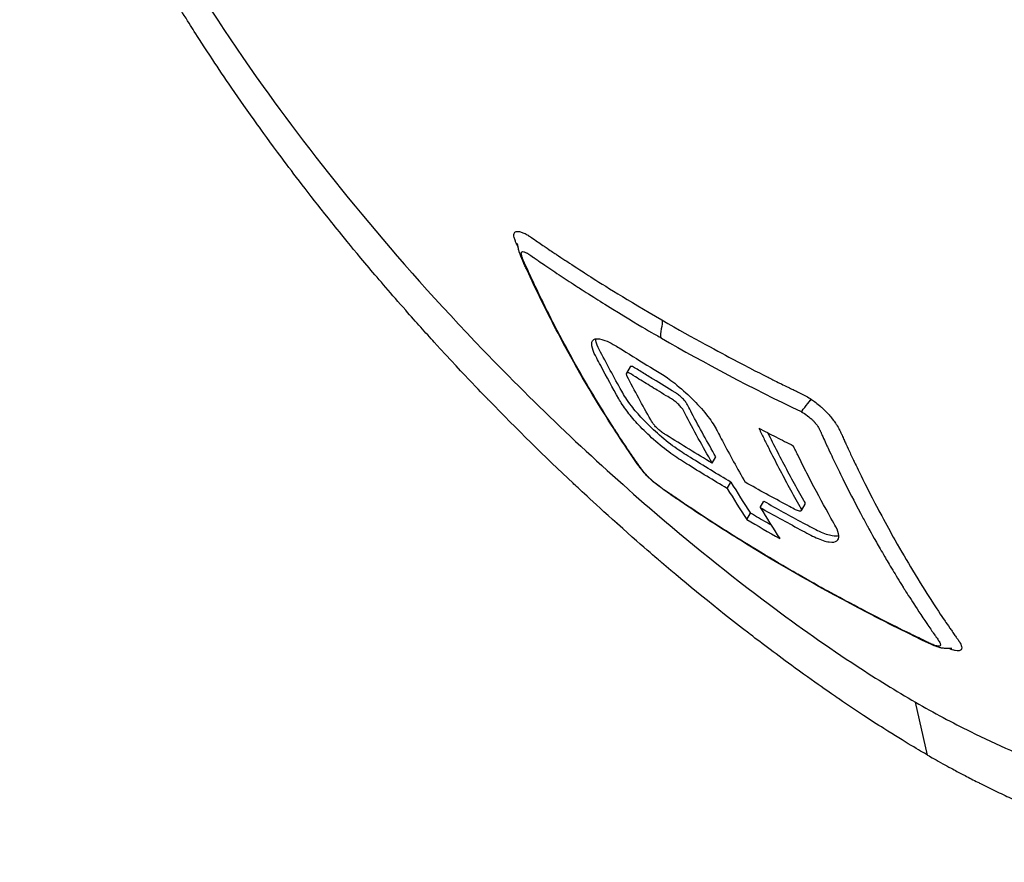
# Model space of a CAD drawing. Header units: millimetres. Extents: x 0 to 5219, y 0 to 2970.
# Tile 197 of 229: x 3249 to 3303, y 1365 to 1411. Entities that reach past the tile are written whole.
import ezdxf

# ---------------------------------------------------------------- set-up
doc = ezdxf.new("R2010")
doc.units = ezdxf.units.MM
doc.header["$LTSCALE"] = 0.2
doc.layers.add('01_Object Line', color=4, linetype='Continuous')

# ---------------------------------------------------------------- blocks, each defined once
blk = doc.blocks.new('Blk$A18R1-4W24T')
for p, q in [((27.493, 88.187), (27.492, 88.189)), ((33.448, 82.027), (33.248, 81.68)), ((37.951, 76.751), (38.151, 77.097)), ((38.774, 75.362), (38.974, 75.709)), ((40.586, 74.315), (40.786, 74.662)), ((43.028, 74.494), (42.828, 74.148)), ((39.841, 73.67), (40.041, 74.017)), ((49.753, 60.763), (49.084, 63.663))]:
    blk.add_line(p, q)
for centre, major_axis, ratio, start_param, end_param in [((137.297, 191.562), (-78.39, -135.736), 0.577377, 5.977866, 5.998305), ((137.101, 191.213), (-78.396, -135.732), 0.577386, 5.977891, 5.99833), ((138.891, 190.184), (-78.363, -135.758), 0.577331, 5.977733, 5.998172), ((110.699, 194.205), (-69.95, -121.065), 0.816433, 6.273977, 6.292303)]:
    blk.add_ellipse(centre, major_axis=major_axis, ratio=ratio, start_param=start_param, end_param=end_param)
for points, knots in [([(152.559, 87.196), (152.558, 87.197), (152.552, 87.201), (152.55, 87.202), (152.53, 87.214), (152.464, 87.252), (152.171, 87.42), (152.032, 87.5), (151.877, 87.589), (151.731, 87.673), (151.539, 87.784), (151.363, 87.885), (151.238, 87.958), (150.44, 88.419), (149.303, 89.075), (147.876, 89.899), (147.321, 90.22), (146.565, 90.656), (145.522, 91.258), (144.658, 91.757), (143.945, 92.169), (143.46, 92.449), (143.098, 92.658), (142.862, 92.794), (142.764, 92.85), (141.918, 93.337), (141.38, 93.647), (141.231, 93.733), (141.036, 93.846), (140.839, 93.96), (140.641, 94.074), (140.567, 94.117), (140.494, 94.16), (140.42, 94.202), (139.99, 94.451), (139.7, 94.619), (139.573, 94.693), (139.443, 94.767), (139.301, 94.849), (139.145, 94.939), (138.766, 95.156), (138.304, 95.42), (137.745, 95.738), (136.873, 96.235), (136.18, 96.631), (135.735, 96.888), (135.278, 97.151), (134.57, 97.564), (133.55, 98.159), (132.845, 98.571), (132.25, 98.918), (131.789, 99.185), (131.556, 99.32), (131.357, 99.435), (131.194, 99.529), (130.682, 99.824), (130.158, 100.126), (129.626, 100.433), (129.316, 100.612), (129.004, 100.792), (128.689, 100.974), (128.032, 101.354), (127.598, 101.605), (127.397, 101.721), (126.97, 101.969), (126.532, 102.222), (126.083, 102.481), (125.663, 102.724), (125.24, 102.968), (124.814, 103.214), (123.453, 104), (122.065, 104.802), (120.649, 105.619), (118.791, 106.692), (116.886, 107.791), (114.937, 108.916), (111.037, 111.167), (106.954, 113.523), (102.7, 115.979), (101.755, 116.524), (100.776, 117.089), (99.763, 117.674), (98.622, 118.333), (97.436, 119.018), (96.205, 119.729), (92.977, 121.594), (90.699, 122.91), (89.482, 123.613), (88.051, 124.439), (86.607, 125.273), (85.15, 126.114), (81.966, 127.952), (78.72, 129.826), (75.434, 131.723), (72.397, 133.477), (69.811, 134.97), (67.709, 136.183), (64.26, 138.174), (62.118, 139.411), (61.306, 139.88), (61.094, 140.002), (60.972, 140.072), (60.94, 140.091), (57.3, 142.193), (53.678, 144.284), (50.142, 146.325), (49.643, 146.612), (49.146, 146.899), (48.652, 147.185), (47.041, 148.114), (45.731, 148.87), (44.708, 149.461), (43.695, 150.046), (42.695, 150.624), (41.708, 151.194), (41.436, 151.351), (41.164, 151.508), (40.894, 151.664), (37.533, 153.605), (35.32, 154.882), (34.024, 155.631), (33.923, 155.689), (33.828, 155.744), (33.739, 155.796)], [-0.7635222, -0.7635222, -0.7635222, -0.7635222, -0.75, -0.75, -0.75, -0.71875, -0.71875, -0.71875, -0.7052239, -0.7052239, -0.7052239, -0.6875, -0.6875, -0.6875, -0.625, -0.625, -0.625, -0.59375, -0.59375, -0.59375, -0.5758637, -0.5758637, -0.5758637, -0.5625, -0.5625, -0.5625, -0.546875, -0.546875, -0.546875, -0.5411757, -0.5411757, -0.5411757, -0.5390625, -0.5390625, -0.5390625, -0.53125, -0.53125, -0.53125, -0.5266987, -0.5266987, -0.5266987, -0.515625, -0.515625, -0.515625, -0.5, -0.5, -0.5, -0.484375, -0.484375, -0.484375, -0.4739987, -0.4739987, -0.4739987, -0.46875, -0.46875, -0.46875, -0.4588678, -0.4588678, -0.4588678, -0.453125, -0.453125, -0.453125, -0.4453125, -0.4453125, -0.4453125, -0.4375, -0.4375, -0.4375, -0.4300483, -0.4300483, -0.4300483, -0.40625, -0.40625, -0.40625, -0.375, -0.375, -0.375, -0.3125, -0.3125, -0.3125, -0.2978036, -0.2978036, -0.2978036, -0.28125, -0.28125, -0.28125, -0.25, -0.25, -0.25, -0.2303717, -0.2303717, -0.2303717, -0.1875, -0.1875, -0.1875, -0.1671318, -0.1671318, -0.1671318, -0.1337093, -0.1337093, -0.1337093, -0.125, -0.125, -0.125, -0.0780464, -0.0780464, -0.0780464, -0.0714286, -0.0714286, -0.0714286, -0.0535714, -0.0535714, -0.0535714, -0.039579, -0.039579, -0.039579, -0.0357143, -0.0357143, -0.0357143, -0.0025653, -0.0025653, -0.0025653, 0, 0, 0, 0]), ([(1.965, 130.228), (1.666, 129.452), (1.439, 128.613), (1.183, 126.739), (1.15, 125.731), (1.325, 122.513), (1.8, 120.099), (3.188, 115.723), (3.896, 113.894), (6.537, 108.031), (9.267, 103.087), (16.535, 92.918), (20.551, 87.982), (28.338, 79.891), (31.408, 76.983), (36.7, 72.414), (38.902, 70.639), (42.695, 67.803), (44.314, 66.662), (46.971, 64.924), (48.034, 64.267), (49.084, 63.663)], [-13.245772, -13.245772, -13.245772, -13.245772, -12.251128, -12.251128, -11.274972, -11.274972, -9.337784, -9.337784, -8.051587, -8.051587, -5.366006, -5.366006, -3.267179, -3.267179, -1.993957, -1.993957, -1.102626, -1.102626, -0.445934, -0.445934, 0, 0, 0, 0]), ([(49.753, 60.763), (49.342, 60.999), (48.552, 61.456), (47.363, 62.208), (46.981, 62.45), (46.608, 62.691), (46.244, 62.929), (45.794, 63.225), (45.358, 63.517), (44.939, 63.804), (44.606, 64.031), (43.795, 64.583), (42.496, 65.529), (41.498, 66.256), (40.682, 66.875), (40.048, 67.361), (40.017, 67.386), (39.986, 67.41), (39.955, 67.434), (38.133, 68.836), (36.535, 70.15), (35.169, 71.315), (35.142, 71.338), (34.333, 72.011), (32.761, 73.418), (32.755, 73.424), (32.748, 73.43), (32.741, 73.436), (31.349, 74.683), (30.551, 75.441), (30.328, 75.65), (28.772, 77.112), (27.235, 78.623), (25.731, 80.172), (25.697, 80.207), (25.663, 80.242), (25.629, 80.277), (25.501, 80.41), (24.504, 81.416), (22.723, 83.369), (22.252, 83.885), (21.727, 84.469), (21.153, 85.12), (20.371, 86.008), (19.704, 86.786), (19.145, 87.45), (17.887, 88.943), (17.166, 89.854), (16.922, 90.16), (15.844, 91.509), (15.006, 92.609), (14.377, 93.452), (13.699, 94.359), (13.261, 94.968), (13.04, 95.276), (11.973, 96.762), (11.17, 97.949), (10.583, 98.834), (10.109, 99.55), (9.777, 100.07), (9.569, 100.395), (9.242, 100.908), (8.702, 101.76), (7.999, 102.938), (7.615, 103.584), (7.296, 104.134), (7.036, 104.592), (6.847, 104.926), (6.688, 105.21), (6.558, 105.447), (6.26, 105.985), (5.809, 106.81), (5.252, 107.904), (4.541, 109.3), (4.183, 110.088), (4.082, 110.307), (4.065, 110.345), (4.047, 110.382), (4.03, 110.42), (3.315, 111.972), (2.689, 113.485), (2.158, 114.947), (2.063, 115.208), (1.954, 115.516), (1.834, 115.868), (1.704, 116.248), (1.563, 116.68), (1.416, 117.158), (1.041, 118.38), (0.881, 119.061), (0.831, 119.267), (0.699, 119.802), (0.583, 120.328), (0.483, 120.843), (0.326, 121.645), (0.208, 122.423), (0.128, 123.172), (0.041, 123.987), (0.009, 124.675), (0.004, 125.253), (0, 125.815), (0.021, 126.274), (0.048, 126.646), (0.116, 127.563), (0.252, 128.327), (0.416, 128.968), (0.475, 129.199), (0.537, 129.414), (0.603, 129.615)], [-1, -1, -1, -1, -0.96875, -0.96875, -0.96875, -0.9547937, -0.9547937, -0.9547937, -0.9375, -0.9375, -0.9375, -0.90625, -0.90625, -0.90625, -0.875, -0.875, -0.875, -0.8739463, -0.8739463, -0.8739463, -0.8125, -0.8125, -0.8125, -0.7813822, -0.7813822, -0.7813822, -0.78125, -0.78125, -0.78125, -0.75, -0.75, -0.75, -0.6888795, -0.6888795, -0.6888795, -0.6875, -0.6875, -0.6875, -0.6380723, -0.6380723, -0.6380723, -0.625, -0.625, -0.625, -0.6057577, -0.6057577, -0.6057577, -0.5625, -0.5625, -0.5625, -0.5324119, -0.5324119, -0.5324119, -0.5, -0.5, -0.5, -0.4654336, -0.4654336, -0.4654336, -0.4375, -0.4375, -0.4375, -0.40625, -0.40625, -0.40625, -0.3881699, -0.3881699, -0.3881699, -0.375, -0.375, -0.375, -0.34375, -0.34375, -0.34375, -0.3125, -0.3125, -0.3125, -0.3110249, -0.3110249, -0.3110249, -0.25, -0.25, -0.25, -0.2349777, -0.2349777, -0.2349777, -0.21875, -0.21875, -0.21875, -0.1875, -0.1875, -0.1875, -0.1630802, -0.1630802, -0.1630802, -0.125, -0.125, -0.125, -0.0933033, -0.0933033, -0.0933033, -0.0625, -0.0625, -0.0625, -0.0165509, -0.0165509, -0.0165509, 0, 0, 0, 0]), ([(49.753, 60.763), (49.955, 60.647), (50.237, 60.486), (50.597, 60.287), (50.735, 60.21), (50.885, 60.128), (51.045, 60.041), (51.148, 59.985), (51.254, 59.928), (51.366, 59.868), (51.507, 59.793), (51.655, 59.715), (51.81, 59.633), (52.03, 59.519), (52.263, 59.398), (52.51, 59.273), (52.571, 59.242), (52.632, 59.212), (52.692, 59.181), (52.986, 59.034), (53.277, 58.891), (53.565, 58.753), (53.856, 58.614), (54.143, 58.479), (54.427, 58.349), (54.677, 58.235), (54.925, 58.124), (55.169, 58.016), (55.206, 58), (55.243, 57.984), (55.28, 57.968), (55.363, 57.932), (55.446, 57.896), (55.529, 57.86), (55.67, 57.8), (55.81, 57.74), (55.95, 57.681), (56.229, 57.564), (56.507, 57.451), (56.783, 57.341), (57.098, 57.215), (57.411, 57.095), (57.722, 56.979), (57.766, 56.963), (58, 56.874), (58.418, 56.725), (58.799, 56.589), (59.334, 56.404), (60.007, 56.196), (60.057, 56.18), (60.108, 56.165), (60.159, 56.149), (60.372, 56.084), (60.58, 56.023), (60.782, 55.965), (61.045, 55.89), (61.3, 55.82), (61.545, 55.756), (62.079, 55.617), (62.574, 55.503), (63.031, 55.408), (63.283, 55.356), (63.523, 55.31), (63.753, 55.268), (64.001, 55.224), (64.236, 55.185), (64.46, 55.152), (64.538, 55.14), (64.615, 55.129), (64.69, 55.118), (65.216, 55.044), (65.697, 54.995), (66.135, 54.964), (67.2, 54.888), (68.02, 54.914), (68.645, 54.965), (69.203, 55.01), (69.738, 55.087), (70.247, 55.196), (70.369, 55.222), (70.489, 55.249), (70.608, 55.279), (70.833, 55.335), (71.062, 55.399), (71.293, 55.474), (71.613, 55.577), (71.937, 55.699), (72.262, 55.845), (72.288, 55.857), (72.314, 55.869), (72.341, 55.881), (72.581, 55.992), (72.952, 56.171), (73.409, 56.47), (73.847, 56.756), (74.365, 57.152), (74.89, 57.731), (74.949, 57.795), (75.007, 57.861), (75.066, 57.931), (75.223, 58.116), (75.368, 58.305), (75.502, 58.497), (75.698, 58.777), (75.872, 59.064), (76.025, 59.352), (76.173, 59.631), (76.303, 59.913), (76.416, 60.193), (76.57, 60.574), (76.692, 60.945), (76.789, 61.297), (76.899, 61.694), (76.979, 62.068), (77.039, 62.407), (77.075, 62.616), (77.105, 62.811), (77.128, 62.992), (77.131, 63.013), (77.134, 63.034), (77.136, 63.054), (77.145, 63.124), (77.153, 63.193), (77.161, 63.262), (77.17, 63.345), (77.178, 63.427), (77.186, 63.508), (77.202, 63.679), (77.215, 63.847), (77.225, 64.01), (77.236, 64.187), (77.243, 64.36), (77.248, 64.528), (77.251, 64.642), (77.253, 64.754), (77.254, 64.863), (77.254, 64.905), (77.255, 64.947), (77.255, 64.989), (77.255, 65.07), (77.255, 65.15), (77.254, 65.228), (77.253, 65.302), (77.252, 65.374), (77.25, 65.445), (77.248, 65.518), (77.246, 65.59), (77.244, 65.66), (77.241, 65.735), (77.238, 65.808), (77.235, 65.88), (77.233, 65.918), (77.231, 65.954), (77.229, 65.991), (77.229, 65.995), (77.229, 66), (77.229, 66.004), (77.227, 66.037), (77.225, 66.069), (77.223, 66.102), (77.219, 66.175), (77.215, 66.25), (77.21, 66.325), (77.205, 66.399), (77.199, 66.475), (77.194, 66.551), (77.182, 66.699), (77.169, 66.851), (77.154, 67.006), (77.126, 67.302), (77.091, 67.613), (77.048, 67.938), (77.017, 68.167), (76.983, 68.404), (76.944, 68.648), (76.909, 68.87), (76.87, 69.099), (76.827, 69.334), (76.827, 69.336), (76.809, 69.432), (76.772, 69.626), (76.731, 69.838), (76.666, 70.165), (76.564, 70.617), (76.529, 70.772), (76.489, 70.943), (76.444, 71.128), (76.423, 71.216), (76.402, 71.302), (76.381, 71.386), (76.372, 71.42), (76.364, 71.453), (76.356, 71.486), (76.31, 71.668), (76.264, 71.842), (76.219, 72.008), (76.119, 72.38), (76.024, 72.712), (75.938, 72.999), (75.931, 73.022), (75.924, 73.046), (75.917, 73.071), (75.792, 73.487), (75.6, 74.103), (75.307, 74.94), (75.268, 75.05), (75.229, 75.159), (75.19, 75.268), (74.986, 75.837), (74.773, 76.399), (74.554, 76.951), (74.477, 77.144), (74.397, 77.343), (74.313, 77.546), (73.974, 78.373), (73.578, 79.287), (73.109, 80.293), (73.076, 80.364), (73.042, 80.436), (73.009, 80.508), (72.821, 80.907), (72.627, 81.309), (72.428, 81.713), (72.229, 82.117), (72.024, 82.524), (71.813, 82.932), (71.673, 83.204), (71.53, 83.477), (71.385, 83.751), (71.37, 83.779), (71.087, 84.325), (70.482, 85.407), (70.318, 85.699), (70.131, 86.03), (69.916, 86.401), (69.593, 86.962), (69.293, 87.469), (69.021, 87.92), (68.752, 88.365), (68.512, 88.757), (68.302, 89.093), (68.283, 89.125), (68.263, 89.157), (68.243, 89.188), (67.979, 89.612), (67.71, 90.037), (67.436, 90.462), (67.26, 90.735), (67.083, 91.008), (66.903, 91.282), (66.623, 91.708), (66.338, 92.135), (66.048, 92.562), (65.596, 93.231), (65.132, 93.9), (64.657, 94.569)], [0, 0, 0, 0, 0.015059, 0.015059, 0.015059, 0.02083, 0.02083, 0.02083, 0.024502, 0.024502, 0.024502, 0.02915, 0.02915, 0.02915, 0.035714, 0.035714, 0.035714, 0.03808, 0.03808, 0.03808, 0.049577, 0.049577, 0.049577, 0.061203, 0.061203, 0.061203, 0.071429, 0.071429, 0.071429, 0.072941, 0.072941, 0.072941, 0.076375, 0.076375, 0.076375, 0.082197, 0.082197, 0.082197, 0.093844, 0.093844, 0.093844, 0.107143, 0.107143, 0.107143, 0.125154, 0.125154, 0.125154, 0.141628, 0.141628, 0.141628, 0.142857, 0.142857, 0.142857, 0.150854, 0.150854, 0.150854, 0.161237, 0.161237, 0.161237, 0.183787, 0.183787, 0.183787, 0.196194, 0.196194, 0.196194, 0.209594, 0.209594, 0.209594, 0.214286, 0.214286, 0.214286, 0.235121, 0.235121, 0.235121, 0.285714, 0.285714, 0.285714, 0.318661, 0.318661, 0.318661, 0.326531, 0.326531, 0.326531, 0.342858, 0.342858, 0.342858, 0.36551, 0.36551, 0.36551, 0.367347, 0.367347, 0.367347, 0.406881, 0.406881, 0.406881, 0.444765, 0.444765, 0.444765, 0.44898, 0.44898, 0.44898, 0.464755, 0.464755, 0.464755, 0.487841, 0.487841, 0.487841, 0.510204, 0.510204, 0.510204, 0.531268, 0.531268, 0.531268, 0.55507, 0.55507, 0.55507, 0.569739, 0.569739, 0.569739, 0.571429, 0.571429, 0.571429, 0.574695, 0.574695, 0.574695, 0.578627, 0.578627, 0.578627, 0.586875, 0.586875, 0.586875, 0.595801, 0.595801, 0.595801, 0.601849, 0.601849, 0.601849, 0.604183, 0.604183, 0.604183, 0.608765, 0.608765, 0.608765, 0.613067, 0.613067, 0.613067, 0.617482, 0.617482, 0.617482, 0.622229, 0.622229, 0.622229, 0.624689, 0.624689, 0.624689, 0.625, 0.625, 0.625, 0.626857, 0.626857, 0.626857, 0.631038, 0.631038, 0.631038, 0.635137, 0.635137, 0.635137, 0.643106, 0.643106, 0.643106, 0.65824, 0.65824, 0.65824, 0.668893, 0.668893, 0.668893, 0.678571, 0.678571, 0.678571, 0.689431, 0.689431, 0.689431, 0.701281, 0.701281, 0.701281, 0.705357, 0.705357, 0.705357, 0.708515, 0.708515, 0.708515, 0.709766, 0.709766, 0.709766, 0.71667, 0.71667, 0.71667, 0.732143, 0.732143, 0.732143, 0.733637, 0.733637, 0.733637, 0.758929, 0.758929, 0.758929, 0.763229, 0.763229, 0.763229, 0.785714, 0.785714, 0.785714, 0.794183, 0.794183, 0.794183, 0.828571, 0.828571, 0.828571, 0.831278, 0.831278, 0.831278, 0.846339, 0.846339, 0.846339, 0.861401, 0.861401, 0.861401, 0.871429, 0.871429, 0.871429, 0.896736, 0.896736, 0.896736, 0.903571, 0.903571, 0.903571, 0.919754, 0.919754, 0.919754, 0.935714, 0.935714, 0.935714, 0.936836, 0.936836, 0.936836, 0.951858, 0.951858, 0.951858, 0.961487, 0.961487, 0.961487, 0.97651, 0.97651, 0.97651, 1, 1, 1, 1]), ([(49.084, 63.663), (50.113, 63.07), (51.116, 62.536), (53.583, 61.316), (55.037, 60.684), (58.312, 59.442), (60.111, 58.909), (64.203, 58.069), (66.372, 57.963), (71.259, 58.747), (73.172, 60.266), (74.854, 63.409), (75.227, 64.747), (75.592, 68.877), (75.204, 72.509), (72.504, 79.988), (71.282, 82.694), (68.279, 88.328), (66.507, 91.231), (64.496, 94.174)], [-11.810839, -11.810839, -11.810839, -11.810839, -11.321097, -11.321097, -10.584313, -10.584313, -9.583134, -9.583134, -8.1452, -8.1452, -5.796116, -5.796116, -4.481204, -4.481204, -2.2786, -2.2786, -1.145056, -1.145056, -0.000001, -0.000001, -0.000001, -0.000001]), ([(27.315, 88.572), (27.295, 88.615), (27.269, 88.673), (27.236, 88.744), (27.204, 88.816), (27.18, 88.872), (27.164, 88.912), (27.131, 88.996), (27.117, 89.042), (27.112, 89.06), (27.105, 89.081), (27.092, 89.123), (27.084, 89.176), (27.078, 89.219), (27.079, 89.25), (27.081, 89.271), (27.085, 89.312), (27.096, 89.344), (27.111, 89.367), (27.127, 89.391), (27.149, 89.412), (27.178, 89.426), (27.193, 89.433), (27.209, 89.438), (27.225, 89.441), (27.226, 89.442), (27.227, 89.442), (27.229, 89.442), (27.246, 89.445), (27.263, 89.446), (27.281, 89.446), (27.317, 89.445), (27.353, 89.44), (27.384, 89.433), (27.424, 89.424), (27.458, 89.413), (27.48, 89.406), (27.51, 89.396), (27.544, 89.384), (27.581, 89.369), (27.614, 89.356), (27.649, 89.341), (27.688, 89.322), (27.689, 89.321), (27.691, 89.321), (27.692, 89.32)], [-0.1645523, -0.1645523, -0.1645523, -0.1645523, -0.16294643, -0.16294643, -0.16294643, -0.15959821, -0.15959821, -0.15959821, -0.15625, -0.15625, -0.15625, -0.1533801, -0.1533801, -0.1533801, -0.1505102, -0.1505102, -0.1505102, -0.14668367, -0.14668367, -0.14668367, -0.14285714, -0.14285714, -0.14285714, -0.14094388, -0.14094388, -0.14094388, -0.14080819, -0.14080819, -0.14080819, -0.13903061, -0.13903061, -0.13903061, -0.13678358, -0.13678358, -0.13678358, -0.13392857, -0.13392857, -0.13392857, -0.13154245, -0.13154245, -0.13154245, -0.12946429, -0.12946429, -0.12946429, -0.129396, -0.129396, -0.129396, -0.129396]), ([(27.692, 89.32), (27.737, 89.298), (27.775, 89.277), (27.807, 89.259), (27.847, 89.236), (27.876, 89.218), (27.892, 89.208), (27.949, 89.171), (28.024, 89.122), (28.117, 89.059), (28.259, 88.963), (28.369, 88.885), (28.445, 88.833), (28.56, 88.754), (28.657, 88.687), (28.735, 88.634), (28.764, 88.614), (28.82, 88.576), (28.903, 88.52), (29.158, 88.349), (29.322, 88.239), (29.394, 88.191), (29.407, 88.183), (29.417, 88.176), (29.424, 88.171), (29.573, 88.072), (29.723, 87.972), (29.876, 87.871), (30.042, 87.762), (30.373, 87.544), (30.875, 87.222), (30.977, 87.157), (31.116, 87.068), (31.293, 86.955), (31.99, 86.513), (33.27, 85.702), (35.192, 84.591)], [-0.129396, -0.129396, -0.129396, -0.129396, -0.1274723, -0.1274723, -0.1274723, -0.125, -0.125, -0.125, -0.1205357, -0.1205357, -0.1205357, -0.1160714, -0.1160714, -0.1160714, -0.1116071, -0.1116071, -0.1116071, -0.1071429, -0.1071429, -0.1071429, -0.0996265, -0.0996265, -0.0996265, -0.0982143, -0.0982143, -0.0982143, -0.0892857, -0.0892857, -0.0892857, -0.0714286, -0.0714286, -0.0714286, -0.0569264, -0.0569264, -0.0569264, 0, 0, 0, 0]), ([(28.085, 86.711), (27.985, 86.923), (27.883, 87.143), (27.759, 87.415), (27.725, 87.487), (27.611, 87.733), (27.528, 87.912), (27.431, 88.155), (27.407, 88.22), (27.383, 88.292), (27.382, 88.297), (27.379, 88.304), (27.379, 88.306), (27.359, 88.369), (27.342, 88.435), (27.321, 88.54), (27.315, 88.576), (27.306, 88.628), (27.304, 88.646), (27.298, 88.679), (27.296, 88.695), (27.292, 88.717), (27.291, 88.724), (27.289, 88.732), (27.289, 88.733), (27.289, 88.736), (27.288, 88.737), (27.279, 88.788), (27.278, 88.785), (27.278, 88.787), (27.278, 88.787), (27.278, 88.787)], [0, 0, 0, 0, 0.1067306, 0.1067306, 0.1430683, 0.1430683, 0.2284629, 0.2284629, 0.2604891, 0.2604891, 0.2631574, 0.2631574, 0.2638467, 0.2638467, 0.285427, 0.285427, 0.296207, 0.296207, 0.301568, 0.301568, 0.3069407, 0.3069407, 0.3096146, 0.3096146, 0.3102817, 0.3102817, 0.3106153, 0.3106153, 0.3323249, 0.3323249, 0.3333695, 0.3333695, 0.3333695, 0.3333695]), ([(32.3, 79.08), (32.174, 79.279), (31.936, 79.655), (31.596, 80.217), (31.578, 80.247), (31.56, 80.276), (31.543, 80.305), (31.207, 80.862), (30.909, 81.375), (30.643, 81.844), (30.297, 82.454), (30.007, 82.988), (29.769, 83.434), (29.31, 84.296), (29.045, 84.829), (28.953, 85.014), (28.902, 85.116), (28.851, 85.218), (28.8, 85.32), (28.644, 85.635), (28.49, 85.951), (28.338, 86.27), (28.277, 86.397), (28.176, 86.609), (28.037, 86.907), (28.004, 86.978), (27.97, 87.051), (27.936, 87.124), (27.873, 87.262), (27.808, 87.403), (27.742, 87.548), (27.714, 87.611), (27.69, 87.664), (27.67, 87.708), (27.664, 87.721), (27.659, 87.733), (27.654, 87.744), (27.625, 87.81), (27.607, 87.852), (27.599, 87.869), (27.573, 87.932), (27.552, 87.983), (27.537, 88.024), (27.536, 88.028), (27.535, 88.031), (27.533, 88.035), (27.52, 88.074), (27.506, 88.118), (27.497, 88.162), (27.497, 88.162), (27.494, 88.175), (27.491, 88.197), (27.489, 88.216), (27.487, 88.242), (27.493, 88.268), (27.498, 88.294), (27.51, 88.313), (27.528, 88.325), (27.529, 88.325), (27.53, 88.326), (27.531, 88.327), (27.532, 88.327), (27.534, 88.328), (27.535, 88.328), (27.54, 88.331), (27.56, 88.347), (27.633, 88.328), (27.644, 88.325), (27.659, 88.321), (27.677, 88.314), (27.702, 88.304), (27.734, 88.29), (27.776, 88.268), (27.788, 88.261), (27.802, 88.253), (27.82, 88.242), (27.843, 88.229), (27.87, 88.212), (27.902, 88.191)], [0.6517857, 0.6517857, 0.6517857, 0.6517857, 0.6785714, 0.6785714, 0.6785714, 0.6797281, 0.6797281, 0.6797281, 0.7017453, 0.7017453, 0.7017453, 0.7303747, 0.7303747, 0.7303747, 0.7857143, 0.7857143, 0.7857143, 0.7922841, 0.7922841, 0.7922841, 0.8125, 0.8125, 0.8125, 0.8258929, 0.8258929, 0.8258929, 0.8305652, 0.8305652, 0.8305652, 0.8392857, 0.8392857, 0.8392857, 0.8426339, 0.8426339, 0.8426339, 0.8431179, 0.8431179, 0.8431179, 0.8459821, 0.8459821, 0.8459821, 0.8493304, 0.8493304, 0.8493304, 0.8496066, 0.8496066, 0.8496066, 0.8526786, 0.8526786, 0.8526786, 0.8544889, 0.8544889, 0.8544889, 0.8560268, 0.8560268, 0.8560268, 0.8590434, 0.8590434, 0.8590434, 0.8591891, 0.8591891, 0.8591891, 0.859375, 0.859375, 0.859375, 0.8627232, 0.8627232, 0.8627232, 0.8641237, 0.8641237, 0.8641237, 0.8660714, 0.8660714, 0.8660714, 0.8675382, 0.8675382, 0.8675382, 0.8694294, 0.8694294, 0.8694294, 0.8694294]), ([(27.902, 88.191), (27.967, 88.149), (28.052, 88.09), (28.155, 88.018), (28.166, 88.01), (28.178, 88.002), (28.19, 87.994), (28.209, 87.981), (28.227, 87.968), (28.244, 87.956), (28.325, 87.9), (28.389, 87.856), (28.436, 87.824), (28.553, 87.744), (28.669, 87.665), (28.784, 87.587), (28.93, 87.488), (29.073, 87.391), (29.216, 87.296), (29.362, 87.197), (29.515, 87.096), (29.673, 86.991), (29.96, 86.8), (30.267, 86.6), (30.593, 86.389), (30.748, 86.289), (31.037, 86.103), (31.464, 85.833), (31.748, 85.654), (32.093, 85.438), (32.5, 85.188), (34.232, 84.123), (35.131, 83.621), (35.134, 83.619)], [0.8694294, 0.8694294, 0.8694294, 0.8694294, 0.8733039, 0.8733039, 0.8733039, 0.8737245, 0.8737245, 0.8737245, 0.8747406, 0.8747406, 0.8747406, 0.8794643, 0.8794643, 0.8794643, 0.8853665, 0.8853665, 0.8853665, 0.8928571, 0.8928571, 0.8928571, 0.9023572, 0.9023572, 0.9023572, 0.9196429, 0.9196429, 0.9196429, 0.9357416, 0.9357416, 0.9357416, 0.9464286, 0.9464286, 0.9464286, 1, 1, 1, 1]), ([(51.09, 66.591), (51.09, 66.591), (51.089, 66.591), (51.086, 66.591), (51.083, 66.592), (51.073, 66.593), (51.066, 66.593), (51.048, 66.594), (51.038, 66.595), (51.001, 66.596), (50.97, 66.596), (50.904, 66.596), (50.868, 66.596), (50.797, 66.597), (50.761, 66.598), (50.69, 66.602), (50.654, 66.605), (50.554, 66.616), (50.492, 66.629), (50.324, 66.671), (50.223, 66.709), (49.7, 66.922), (49.265, 67.147), (48.029, 67.753), (47.228, 68.158), (44.052, 69.812), (41.737, 71.132), (38.62, 73.069), (37.754, 73.627), (36.579, 74.408), (36.261, 74.622), (35.705, 75.001), (35.472, 75.158), (35.096, 75.43), (34.961, 75.532), (34.77, 75.69), (34.715, 75.736), (34.609, 75.832), (34.556, 75.881), (34.402, 76.029), (34.305, 76.13), (34.138, 76.316), (34.069, 76.404), (33.778, 76.799), (33.597, 77.071), (33.072, 77.844), (32.75, 78.334), (31.481, 80.314), (30.572, 81.861), (29.15, 84.521), (28.606, 85.604), (28.085, 86.711)], [4.98248, 4.98248, 4.98248, 4.98248, 4.986172, 4.986172, 4.991529, 4.991529, 4.996896, 4.996896, 5.002267, 5.002267, 5.013174, 5.013174, 5.023963, 5.023963, 5.034721, 5.034721, 5.045473, 5.045473, 5.067151, 5.067151, 5.109952, 5.109952, 5.281141, 5.281141, 5.605921, 5.605921, 6.580739, 6.580739, 6.962898, 6.962898, 7.106197, 7.106197, 7.213687, 7.213687, 7.26921, 7.26921, 7.290655, 7.290655, 7.312131, 7.312131, 7.355568, 7.355568, 7.398813, 7.398813, 7.570071, 7.570071, 7.85194, 7.85194, 8.69782, 8.69782, 9.257017, 9.257017, 9.257017, 9.257017]), ([(35.192, 84.591), (36.985, 83.554), (38.343, 82.831), (39.22, 82.371), (39.228, 82.367), (39.236, 82.363), (39.244, 82.359), (40.384, 81.762), (40.979, 81.469), (41.009, 81.454), (41.106, 81.405), (41.197, 81.36), (41.28, 81.318), (41.423, 81.247), (41.546, 81.186), (41.648, 81.135), (41.899, 81.012), (42.095, 80.916), (42.237, 80.847), (42.268, 80.832), (42.296, 80.818), (42.323, 80.805), (42.407, 80.764), (42.472, 80.733), (42.52, 80.71), (42.567, 80.688), (42.661, 80.645), (42.805, 80.573), (43.005, 80.474), (43.199, 80.371), (43.393, 80.242)], [-1, -1, -1, -1, -0.504419, -0.504419, -0.504419, -0.5, -0.5, -0.5, -0.285714, -0.285714, -0.285714, -0.259389, -0.259389, -0.259389, -0.214286, -0.214286, -0.214286, -0.142857, -0.142857, -0.142857, -0.134181, -0.134181, -0.134181, -0.107143, -0.107143, -0.107143, -0.071429, -0.071429, -0.071429, 0, 0, 0, 0]), ([(38.774, 75.362), (38.024, 75.806), (37.282, 76.258), (36.216, 76.924), (35.996, 77.056), (35.377, 77.503), (35.055, 77.764), (34.453, 78.301), (34.177, 78.571), (33.699, 79.079), (33.495, 79.316), (33.062, 79.876), (32.941, 80.09), (32.499, 80.868), (32.166, 81.476), (31.671, 82.411), (31.558, 82.621), (31.394, 82.971), (31.345, 83.145), (31.35, 83.425), (31.416, 83.518), (31.665, 83.585), (31.844, 83.559), (32.391, 83.354), (32.711, 83.15), (33.348, 82.749), (33.856, 82.435), (34.938, 81.779), (35.332, 81.566), (36.233, 80.855), (36.549, 80.573), (37.128, 80.003), (37.404, 79.699), (37.859, 79.125), (38.038, 78.862), (38.227, 78.512), (38.345, 78.28), (38.914, 77.205), (39.332, 76.448), (39.762, 75.704)], [0, 0, 0, 0, 0.320879, 0.320879, 0.465091, 0.465091, 0.61047, 0.61047, 0.741214, 0.741214, 0.858961, 0.858961, 1.03352, 1.03352, 1.617694, 1.617694, 1.920655, 1.920655, 2.361582, 2.361582, 2.851357, 2.851357, 3.338051, 3.338051, 4.028869, 4.028869, 6.65642, 6.65642, 9.591035, 9.591035, 11.360377, 11.360377, 13.298144, 13.298144, 15.132878, 15.132878, 16.008781, 16.008781, 18.211527, 18.211527, 18.211527, 18.211527]), ([(38.974, 75.709), (38.227, 76.15), (37.488, 76.6), (36.424, 77.266), (36.203, 77.398), (35.586, 77.843), (35.264, 78.103), (34.661, 78.64), (34.384, 78.909), (33.906, 79.418), (33.701, 79.656), (33.255, 80.231), (33.133, 80.45), (32.569, 81.447), (32.156, 82.208), (31.71, 83.068), (31.573, 83.329), (31.551, 83.554)], [0, 0, 0, 0, 0.319563, 0.319563, 0.464522, 0.464522, 0.611491, 0.611491, 0.743859, 0.743859, 0.862946, 0.862946, 1.04713, 1.04713, 1.602208, 1.602208, 1.664041, 1.664041, 1.664041, 1.664041]), ([(35.134, 83.619), (35.146, 83.613), (35.158, 83.606), (35.169, 83.6), (37.527, 82.238), (40.068, 80.89), (42.82, 79.57)], [-1, -1, -1, -1, -0.995181, -0.995181, -0.995181, 0, 0, 0, 0]), ([(38.151, 77.097), (37.696, 77.884), (37.254, 78.686), (36.755, 79.635), (36.685, 79.768), (36.605, 79.923), (36.586, 79.962), (36.534, 80.049), (36.495, 80.103), (36.4, 80.217), (36.344, 80.277), (36.224, 80.391), (36.162, 80.445), (36.015, 80.557), (35.955, 80.593), (35.515, 80.856), (35.118, 81.097), (34.524, 81.463), (34.326, 81.585), (34.033, 81.769), (33.937, 81.829), (33.733, 81.957), (33.656, 82.008), (33.536, 82.051), (33.5, 82.056), (33.463, 82.044), (33.454, 82.037), (33.448, 82.027)], [0.000001, 0.000001, 0.000001, 0.000001, 0.431263, 0.431263, 0.501443, 0.501443, 0.512968, 0.512968, 0.528489, 0.528489, 0.54457, 0.54457, 0.560405, 0.560405, 0.581679, 0.581679, 0.794455, 0.794455, 0.901209, 0.901209, 0.953112, 0.953112, 1.012063, 1.012063, 1.048384, 1.048384, 1.066758, 1.066758, 1.066758, 1.066758]), ([(37.951, 76.751), (37.435, 77.644), (36.935, 78.557), (36.42, 79.547), (36.394, 79.598), (36.353, 79.673), (36.318, 79.725), (36.229, 79.838), (36.176, 79.897), (36.058, 80.014), (35.994, 80.071), (35.782, 80.24), (35.669, 80.297), (35.262, 80.543), (35.099, 80.641), (34.668, 80.904), (34.4, 81.069), (34.001, 81.317), (33.87, 81.399), (33.565, 81.591), (33.469, 81.657), (33.336, 81.705), (33.3, 81.71), (33.252, 81.694), (33.24, 81.675), (33.24, 81.63), (33.244, 81.612), (33.257, 81.571), (33.267, 81.549), (33.279, 81.525)], [0.000001, 0.000001, 0.000001, 0.000001, 0.489571, 0.489571, 0.520795, 0.520795, 0.575938, 0.575938, 0.63212, 0.63212, 0.689892, 0.689892, 0.822191, 0.822191, 0.910467, 0.910467, 1.056592, 1.056592, 1.128541, 1.128541, 1.224346, 1.224346, 1.274574, 1.274574, 1.322423, 1.322423, 1.348031, 1.348031, 1.372516, 1.372516, 1.372516, 1.372516]), ([(37.951, 76.751), (37.103, 77.251), (36.266, 77.763), (35.345, 78.343), (35.299, 78.371), (35.197, 78.439), (35.136, 78.486), (35.01, 78.591), (34.948, 78.649), (34.838, 78.76), (34.791, 78.812), (34.711, 78.912), (34.677, 78.958), (34.638, 79.024), (34.62, 79.056), (34.135, 79.91), (33.701, 80.711), (33.279, 81.525)], [-1.286139, -1.286139, -1.286139, -1.286139, -0.798514, -0.798514, -0.743971, -0.743971, -0.671251, -0.671251, -0.596258, -0.596258, -0.530286, -0.530286, -0.464712, -0.464712, -0.427696, -0.427696, 0, 0, 0, 0]), ([(43.393, 80.242), (43.532, 80.149), (43.706, 80.02), (43.898, 79.848), (43.939, 79.812), (43.978, 79.776), (44.016, 79.74), (44.152, 79.611), (44.262, 79.493), (44.353, 79.39), (44.422, 79.312), (44.482, 79.24), (44.534, 79.174), (44.538, 79.169), (44.543, 79.163), (44.547, 79.158), (44.6, 79.091), (44.656, 79.015), (44.714, 78.932), (44.727, 78.914), (44.78, 78.839), (44.852, 78.714), (44.903, 78.626), (44.938, 78.555), (44.963, 78.501), (44.974, 78.476), (44.989, 78.444), (45.007, 78.404), (45.031, 78.353), (45.045, 78.322), (45.05, 78.31), (45.055, 78.3), (45.06, 78.289), (45.065, 78.279), (45.084, 78.237), (45.103, 78.196), (45.122, 78.155), (45.125, 78.147), (45.129, 78.139), (45.132, 78.131), (45.142, 78.11), (45.154, 78.084), (45.168, 78.053)], [-1, -1, -1, -1, -0.9921875, -0.9921875, -0.9921875, -0.9905084, -0.9905084, -0.9905084, -0.984375, -0.984375, -0.984375, -0.98077798, -0.98077798, -0.98077798, -0.98046875, -0.98046875, -0.98046875, -0.9765625, -0.9765625, -0.9765625, -0.97265625, -0.97265625, -0.97265625, -0.96875, -0.96875, -0.96875, -0.96777344, -0.96777344, -0.96777344, -0.96679688, -0.96679688, -0.96679688, -0.96645777, -0.96645777, -0.96645777, -0.96510446, -0.96510446, -0.96510446, -0.96484375, -0.96484375, -0.96484375, -0.96354757, -0.96354757, -0.96354757, -0.96354757]), ([(42.82, 79.57), (42.827, 79.567), (42.833, 79.564), (42.841, 79.56), (42.892, 79.535), (42.976, 79.49), (43.091, 79.409), (43.206, 79.328), (43.297, 79.25), (43.362, 79.191), (43.376, 79.179), (43.393, 79.163), (43.415, 79.142), (43.419, 79.138), (43.422, 79.135), (43.426, 79.131), (43.447, 79.111), (43.468, 79.091), (43.488, 79.07), (43.525, 79.032), (43.559, 78.994), (43.591, 78.957), (43.594, 78.953), (43.597, 78.95), (43.6, 78.946), (43.609, 78.935), (43.619, 78.923), (43.63, 78.91), (43.649, 78.885), (43.672, 78.857), (43.695, 78.823), (43.733, 78.769), (43.757, 78.731), (43.772, 78.706), (43.786, 78.683), (43.798, 78.662), (43.808, 78.643), (43.812, 78.636), (43.816, 78.629), (43.819, 78.622), (43.827, 78.606), (43.835, 78.591), (43.843, 78.576), (43.857, 78.55), (43.877, 78.508), (43.903, 78.45), (43.91, 78.434), (43.919, 78.413), (43.93, 78.387), (43.944, 78.354), (43.953, 78.333), (43.957, 78.325), (43.973, 78.289), (43.991, 78.247), (44.012, 78.201), (44.071, 78.073), (44.127, 77.948), (44.184, 77.825), (44.187, 77.819), (44.206, 77.777), (44.241, 77.702), (44.275, 77.628), (44.324, 77.522), (44.388, 77.385), (44.465, 77.219), (44.535, 77.071), (44.597, 76.94), (44.741, 76.639), (44.886, 76.339), (45.032, 76.042), (45.056, 75.994), (45.079, 75.946), (45.103, 75.899), (45.419, 75.261), (45.742, 74.633), (46.072, 74.012), (46.177, 73.815), (46.284, 73.618), (46.39, 73.422)], [0, 0, 0, 0, 0.000653, 0.000653, 0.000653, 0.005102, 0.005102, 0.005102, 0.0102041, 0.0102041, 0.0102041, 0.011299, 0.011299, 0.011299, 0.0114796, 0.0114796, 0.0114796, 0.0127551, 0.0127551, 0.0127551, 0.0150826, 0.0150826, 0.0150826, 0.0153061, 0.0153061, 0.0153061, 0.0162303, 0.0162303, 0.0162303, 0.0178571, 0.0178571, 0.0178571, 0.0204082, 0.0204082, 0.0204082, 0.0218085, 0.0218085, 0.0218085, 0.0222805, 0.0222805, 0.0222805, 0.0233236, 0.0233236, 0.0233236, 0.0262391, 0.0262391, 0.0262391, 0.0276968, 0.0276968, 0.0276968, 0.0291545, 0.0291545, 0.0291545, 0.03207, 0.03207, 0.03207, 0.0408163, 0.0408163, 0.0408163, 0.0459881, 0.0459881, 0.0459881, 0.0510204, 0.0510204, 0.0510204, 0.0612245, 0.0612245, 0.0612245, 0.0816327, 0.0816327, 0.0816327, 0.0847392, 0.0847392, 0.0847392, 0.1263051, 0.1263051, 0.1263051, 0.139546, 0.139546, 0.139546, 0.139546]), ([(34.572, 75.876), (34.558, 75.89), (34.544, 75.902), (34.532, 75.914), (34.522, 75.923), (34.508, 75.936), (34.491, 75.953), (34.479, 75.964), (34.471, 75.971), (34.469, 75.974), (34.422, 76.02), (34.375, 76.069), (34.329, 76.119), (34.291, 76.16), (34.259, 76.197), (34.23, 76.23), (34.223, 76.238), (34.216, 76.246), (34.21, 76.253), (34.201, 76.264), (34.193, 76.273), (34.187, 76.282), (34.165, 76.309), (34.127, 76.357), (34.081, 76.42), (34.069, 76.436), (34.047, 76.466), (34.015, 76.511), (34.005, 76.525), (33.996, 76.537), (33.988, 76.549), (33.974, 76.568), (33.963, 76.584), (33.954, 76.598), (33.953, 76.598), (33.947, 76.608), (33.934, 76.626), (33.926, 76.637), (33.916, 76.652), (33.904, 76.67), (33.896, 76.681), (33.883, 76.699), (33.866, 76.723), (33.86, 76.732), (33.831, 76.773), (33.779, 76.848), (33.664, 77.013), (33.551, 77.178), (33.438, 77.344), (33.298, 77.55), (33.159, 77.757), (33.022, 77.965), (33.022, 77.966), (32.899, 78.149), (32.659, 78.52), (32.624, 78.573), (32.563, 78.668), (32.475, 78.805), (32.425, 78.883), (32.367, 78.975), (32.3, 79.08)], [0.57572844, 0.57572844, 0.57572844, 0.57572844, 0.57645089, 0.57645089, 0.57645089, 0.57728795, 0.57728795, 0.57728795, 0.578125, 0.578125, 0.578125, 0.58147321, 0.58147321, 0.58147321, 0.58314732, 0.58314732, 0.58314732, 0.58383587, 0.58383587, 0.58383587, 0.58482143, 0.58482143, 0.58482143, 0.58816964, 0.58816964, 0.58816964, 0.58984375, 0.58984375, 0.58984375, 0.59048811, 0.59048811, 0.59048811, 0.59151786, 0.59151786, 0.59151786, 0.59255714, 0.59255714, 0.59255714, 0.59319196, 0.59319196, 0.59319196, 0.59486607, 0.59486607, 0.59486607, 0.59821429, 0.59821429, 0.59821429, 0.61014843, 0.61014843, 0.61014843, 0.625, 0.625, 0.625, 0.63839286, 0.63839286, 0.63839286, 0.64694198, 0.64694198, 0.64694198, 0.65178571, 0.65178571, 0.65178571, 0.65178571]), ([(40.504, 78.669), (40.526, 78.623), (40.548, 78.577), (40.593, 78.484), (40.616, 78.438), (40.683, 78.3), (40.728, 78.208), (40.863, 77.933), (40.954, 77.75), (41.229, 77.204), (41.415, 76.842), (41.978, 75.767), (42.364, 75.061), (42.793, 74.307), (42.808, 74.281), (42.835, 74.215), (42.84, 74.186), (42.829, 74.141), (42.813, 74.126), (42.759, 74.114), (42.722, 74.119), (42.554, 74.169), (42.388, 74.268), (41.29, 74.853), (40.523, 75.274), (39.762, 75.704)], [-1.566534, -1.566534, -1.566534, -1.566534, -1.537488, -1.537488, -1.508441, -1.508441, -1.45035, -1.45035, -1.334184, -1.334184, -1.101929, -1.101929, -0.637905, -0.637905, -0.598391, -0.598391, -0.552339, -0.552339, -0.503687, -0.503687, -0.45364, -0.45364, -0.320377, -0.320377, 0, 0, 0, 0]), ([(40.504, 78.669), (40.816, 78.505), (41.13, 78.343), (41.759, 78.023), (42.074, 77.864), (42.39, 77.707)], [0.000089, 0.000089, 0.000089, 0.000089, 0.1283387, 0.1283387, 0.2565897, 0.2565897, 0.2565897, 0.2565897]), ([(40.998, 78.412), (41.08, 78.245), (41.163, 78.08), (41.429, 77.55), (41.615, 77.189), (42.178, 76.113), (42.564, 75.408), (42.993, 74.654), (43.008, 74.627), (43.035, 74.562), (43.04, 74.533), (43.033, 74.504), (43.031, 74.499), (43.028, 74.494)], [-1.4395921, -1.4395921, -1.4395921, -1.4395921, -1.3341839, -1.3341839, -1.1019293, -1.1019293, -0.6379049, -0.6379049, -0.5983911, -0.5983911, -0.5523387, -0.5523387, -0.5397284, -0.5397284, -0.5397284, -0.5397284]), ([(40.586, 74.315), (41.303, 73.911), (42.026, 73.514), (43.134, 72.921), (43.393, 72.778), (43.922, 72.538), (44.161, 72.46), (44.564, 72.401), (44.702, 72.431), (44.865, 72.555), (44.901, 72.652), (44.882, 72.913), (44.826, 73.077), (44.672, 73.367), (44.585, 73.514), (44.096, 74.384), (43.743, 75.035), (43.227, 76.026), (43.057, 76.359), (42.804, 76.861), (42.721, 77.03), (42.596, 77.283), (42.555, 77.368), (42.493, 77.495), (42.472, 77.537), (42.431, 77.622), (42.41, 77.665), (42.39, 77.707)], [-2.334866, -2.334866, -2.334866, -2.334866, -1.936193, -1.936193, -1.729087, -1.729087, -1.509443, -1.509443, -1.274072, -1.274072, -1.048912, -1.048912, -0.819829, -0.819829, -0.696027, -0.696027, -0.3484, -0.3484, -0.174268, -0.174268, -0.087149, -0.087149, -0.043578, -0.043578, -0.02179, -0.02179, -0.000001, -0.000001, -0.000001, -0.000001]), ([(45.168, 78.053), (45.173, 78.042), (45.179, 78.031), (45.184, 78.019), (45.21, 77.962), (45.241, 77.893), (45.279, 77.812), (45.37, 77.612), (45.445, 77.45), (45.503, 77.323), (45.551, 77.22), (45.596, 77.121), (45.639, 77.027), (45.671, 76.957), (45.688, 76.922), (45.688, 76.922), (45.716, 76.862), (45.823, 76.633), (46.017, 76.238), (46.24, 75.783), (46.575, 75.108), (47.038, 74.234)], [-0.96354757, -0.96354757, -0.96354757, -0.96354757, -0.96308483, -0.96308483, -0.96308483, -0.9609375, -0.9609375, -0.9609375, -0.953125, -0.953125, -0.953125, -0.9453125, -0.9453125, -0.9453125, -0.9375, -0.9375, -0.9375, -0.91044715, -0.91044715, -0.91044715, -0.87932671, -0.87932671, -0.87932671, -0.87932671]), ([(42.305, 70.856), (41.649, 71.235), (41, 71.621), (40.356, 72.012), (39.791, 72.356), (39.231, 72.704), (38.675, 73.058), (38.593, 73.11), (38.513, 73.161), (38.436, 73.21), (37.46, 73.834), (36.905, 74.209), (36.75, 74.313), (36.684, 74.357), (36.618, 74.401), (36.552, 74.445), (36.301, 74.614), (36.051, 74.783), (35.801, 74.955), (35.796, 74.959), (35.736, 74.999), (35.623, 75.078), (35.548, 75.13), (35.452, 75.194), (35.333, 75.277), (35.326, 75.281), (35.319, 75.286), (35.313, 75.291), (35.291, 75.306), (35.267, 75.322), (35.243, 75.34), (35.214, 75.361), (35.187, 75.38), (35.163, 75.397), (35.147, 75.409), (35.131, 75.421), (35.117, 75.432), (35.108, 75.438), (35.029, 75.493), (34.872, 75.619), (34.826, 75.656), (34.785, 75.69), (34.747, 75.722), (34.736, 75.731), (34.717, 75.747), (34.691, 75.77), (34.683, 75.777), (34.675, 75.783), (34.667, 75.791), (34.658, 75.799), (34.649, 75.807), (34.639, 75.815), (34.614, 75.837), (34.592, 75.858), (34.572, 75.876)], [0.4344281, 0.4344281, 0.4344281, 0.4344281, 0.4693588, 0.4693588, 0.4693588, 0.5, 0.5, 0.5, 0.5026118, 0.5026118, 0.5026118, 0.5357143, 0.5357143, 0.5357143, 0.5394233, 0.5394233, 0.5394233, 0.5535714, 0.5535714, 0.5535714, 0.5589548, 0.5589548, 0.5589548, 0.5625, 0.5625, 0.5625, 0.5630254, 0.5630254, 0.5630254, 0.5647321, 0.5647321, 0.5647321, 0.5660423, 0.5660423, 0.5660423, 0.5669643, 0.5669643, 0.5669643, 0.5714286, 0.5714286, 0.5714286, 0.5731027, 0.5731027, 0.5731027, 0.5739397, 0.5739397, 0.5739397, 0.5743472, 0.5743472, 0.5743472, 0.5747768, 0.5747768, 0.5747768, 0.5757284, 0.5757284, 0.5757284, 0.5757284]), ([(40.786, 74.662), (41.491, 74.264), (42.202, 73.873), (43.305, 73.283), (43.569, 73.137), (44.092, 72.895), (44.334, 72.814), (44.688, 72.757), (44.805, 72.763), (44.89, 72.792)], [-2.1907325, -2.1907325, -2.1907325, -2.1907325, -1.8504238, -1.8504238, -1.6677293, -1.6677293, -1.4656485, -1.4656485, -1.307805, -1.307805, -1.307805, -1.307805]), ([(41.187, 73.348), (41.104, 73.395), (41.022, 73.443), (40.64, 73.664), (40.34, 73.839), (40.041, 74.017)], [0.0938619, 0.0938619, 0.0938619, 0.0938619, 0.1286739, 0.1286739, 0.2563085, 0.2563085, 0.2563085, 0.2563085]), ([(47.038, 74.234), (47.102, 74.112), (47.169, 73.987), (47.238, 73.858), (47.489, 73.39), (47.73, 72.954), (47.96, 72.547), (48.31, 71.927), (48.636, 71.374), (48.928, 70.889), (49.325, 70.232), (49.662, 69.698), (49.934, 69.275), (50.363, 68.609), (50.628, 68.22), (50.714, 68.093), (50.767, 68.016), (50.855, 67.886), (50.98, 67.704), (50.984, 67.699), (50.988, 67.693), (50.992, 67.687), (51.029, 67.634), (51.078, 67.563), (51.139, 67.476), (51.196, 67.395), (51.244, 67.326), (51.285, 67.27), (51.329, 67.209), (51.364, 67.159), (51.39, 67.122), (51.406, 67.1), (51.418, 67.083), (51.428, 67.069), (51.436, 67.057), (51.443, 67.046), (51.451, 67.035), (51.466, 67.013), (51.479, 66.992), (51.492, 66.973), (51.496, 66.966), (51.504, 66.954), (51.515, 66.936), (51.517, 66.933), (51.519, 66.93), (51.521, 66.927), (51.529, 66.912), (51.538, 66.897), (51.547, 66.881), (51.584, 66.814), (51.626, 66.723), (51.627, 66.639)], [-0.8793267, -0.8793267, -0.8793267, -0.8793267, -0.875, -0.875, -0.875, -0.859016, -0.859016, -0.859016, -0.8347234, -0.8347234, -0.8347234, -0.8018442, -0.8018442, -0.8018442, -0.75, -0.75, -0.75, -0.7409155, -0.7409155, -0.7409155, -0.740625, -0.740625, -0.740625, -0.7359375, -0.7359375, -0.7359375, -0.73125, -0.73125, -0.73125, -0.7283057, -0.7283057, -0.7283057, -0.7265625, -0.7265625, -0.7265625, -0.7257856, -0.7257856, -0.7257856, -0.7242188, -0.7242188, -0.7242188, -0.72322, -0.72322, -0.72322, -0.7230469, -0.7230469, -0.7230469, -0.721875, -0.721875, -0.721875, -0.7142094, -0.7142094, -0.7142094, -0.7142094]), ([(46.39, 73.422), (46.417, 73.373), (46.444, 73.324), (46.471, 73.275), (46.473, 73.271), (46.629, 72.981), (46.946, 72.422), (47.073, 72.199), (47.225, 71.933), (47.404, 71.627), (47.51, 71.447), (47.656, 71.199), (47.845, 70.884), (48.003, 70.623), (48.191, 70.315), (48.41, 69.965), (48.435, 69.925), (48.556, 69.73), (48.777, 69.384), (48.953, 69.11), (49.191, 68.742), (49.497, 68.285), (49.561, 68.19), (49.643, 68.068), (49.743, 67.921), (49.762, 67.894), (49.764, 67.89), (49.776, 67.873), (49.829, 67.795), (49.902, 67.689), (49.995, 67.555), (50.05, 67.476), (50.091, 67.416), (50.12, 67.374), (50.142, 67.342), (50.163, 67.312), (50.183, 67.284), (50.193, 67.269), (50.204, 67.254), (50.214, 67.24), (50.226, 67.222), (50.234, 67.21), (50.239, 67.202), (50.243, 67.198), (50.245, 67.195), (50.245, 67.195), (50.259, 67.174), (50.28, 67.145), (50.307, 67.106), (50.335, 67.066), (50.355, 67.036), (50.368, 67.017), (50.37, 67.014), (50.372, 67.011), (50.374, 67.008), (50.388, 66.988), (50.405, 66.962), (50.42, 66.933), (50.435, 66.904), (50.443, 66.884), (50.448, 66.87), (50.45, 66.866), (50.451, 66.862), (50.452, 66.859), (50.465, 66.816), (50.482, 66.745), (50.412, 66.724)], [0.139546, 0.139546, 0.139546, 0.139546, 0.1428571, 0.1428571, 0.1428571, 0.1683715, 0.1683715, 0.1683715, 0.1785714, 0.1785714, 0.1785714, 0.1980839, 0.1980839, 0.1980839, 0.2142857, 0.2142857, 0.2142857, 0.2342217, 0.2342217, 0.2342217, 0.25, 0.25, 0.25, 0.2588865, 0.2588865, 0.2588865, 0.2605112, 0.2605112, 0.2605112, 0.2678571, 0.2678571, 0.2678571, 0.2723214, 0.2723214, 0.2723214, 0.2745536, 0.2745536, 0.2745536, 0.2756696, 0.2756696, 0.2756696, 0.2763405, 0.2763405, 0.2763405, 0.2767857, 0.2767857, 0.2767857, 0.2790179, 0.2790179, 0.2790179, 0.28125, 0.28125, 0.28125, 0.2815369, 0.2815369, 0.2815369, 0.2834821, 0.2834821, 0.2834821, 0.2852134, 0.2852134, 0.2852134, 0.2857143, 0.2857143, 0.2857143, 0.2930312, 0.2930312, 0.2930312, 0.2930312]), ([(50.412, 66.724), (50.4, 66.719), (50.385, 66.717), (50.366, 66.717), (50.362, 66.717), (50.358, 66.717), (50.353, 66.717), (50.326, 66.718), (50.296, 66.724), (50.266, 66.732), (50.261, 66.733), (50.256, 66.735), (50.252, 66.736), (50.23, 66.742), (50.2, 66.751), (50.159, 66.766), (50.074, 66.796), (49.997, 66.83), (49.941, 66.855), (49.931, 66.86), (49.921, 66.864), (49.912, 66.868), (49.831, 66.905), (49.74, 66.949), (49.642, 66.997), (49.595, 67.02), (49.549, 67.042), (49.505, 67.064), (49.467, 67.083), (49.437, 67.097), (49.415, 67.108), (49.385, 67.122), (49.371, 67.129), (49.37, 67.129), (49.251, 67.186), (49.074, 67.271), (48.84, 67.384), (48.713, 67.446), (48.558, 67.521), (48.378, 67.61), (47.966, 67.813), (47.417, 68.087), (46.738, 68.437), (46.641, 68.487), (46.502, 68.559), (46.321, 68.653), (45.886, 68.879), (45.208, 69.235), (44.299, 69.734), (43.81, 70.002), (43.254, 70.312), (42.635, 70.666), (42.526, 70.729), (42.418, 70.791), (42.31, 70.853), (42.308, 70.854), (42.306, 70.855), (42.305, 70.856)], [0.2930312, 0.2930312, 0.2930312, 0.2930312, 0.2943499, 0.2943499, 0.2943499, 0.2946429, 0.2946429, 0.2946429, 0.2968441, 0.2968441, 0.2968441, 0.2971939, 0.2971939, 0.2971939, 0.2991071, 0.2991071, 0.2991071, 0.3028878, 0.3028878, 0.3028878, 0.3035714, 0.3035714, 0.3035714, 0.3080357, 0.3080357, 0.3080357, 0.3102679, 0.3102679, 0.3102679, 0.3112211, 0.3112211, 0.3112211, 0.3125, 0.3125, 0.3125, 0.3214286, 0.3214286, 0.3214286, 0.3322978, 0.3322978, 0.3322978, 0.3571429, 0.3571429, 0.3571429, 0.3723386, 0.3723386, 0.3723386, 0.4089075, 0.4089075, 0.4089075, 0.4285714, 0.4285714, 0.4285714, 0.4343362, 0.4343362, 0.4343362, 0.4344281, 0.4344281, 0.4344281, 0.4344281]), ([(51.627, 66.639), (51.627, 66.621), (51.625, 66.602), (51.621, 66.585), (51.612, 66.553), (51.591, 66.509), (51.52, 66.485), (51.499, 66.479), (51.474, 66.474), (51.444, 66.471), (51.401, 66.468), (51.345, 66.471), (51.273, 66.485), (51.258, 66.488), (51.233, 66.493), (51.192, 66.503), (51.184, 66.505), (51.175, 66.508), (51.166, 66.51), (51.116, 66.524), (51.075, 66.537), (51.044, 66.548), (50.996, 66.564), (50.951, 66.581), (50.911, 66.596)], [-0.71420936, -0.71420936, -0.71420936, -0.71420936, -0.7125, -0.7125, -0.7125, -0.70519995, -0.70519995, -0.70519995, -0.703125, -0.703125, -0.703125, -0.6984375, -0.6984375, -0.6984375, -0.69649135, -0.69649135, -0.69649135, -0.69609375, -0.69609375, -0.69609375, -0.69375, -0.69375, -0.69375, -0.69212986, -0.69212986, -0.69212986, -0.69212986])]:
    blk.add_open_spline(points, degree=3, knots=knots)
for points in [[(35.192, 84.591), (35.292, 84.356), (35.033, 83.851), (35.134, 83.619)], [(42.82, 79.57), (42.946, 79.654), (43.265, 80.156), (43.393, 80.242)]]:
    blk.add_open_spline(points, degree=3)

msp = doc.modelspace()

# ---------------------------------------------------------------- block references
at = {"layer": '01_Object Line'}
msp.add_blockref('Blk$A18R1-4W24T', (3248.729, 1309.722), dxfattribs=at)

doc.saveas('drawing.dxf')
